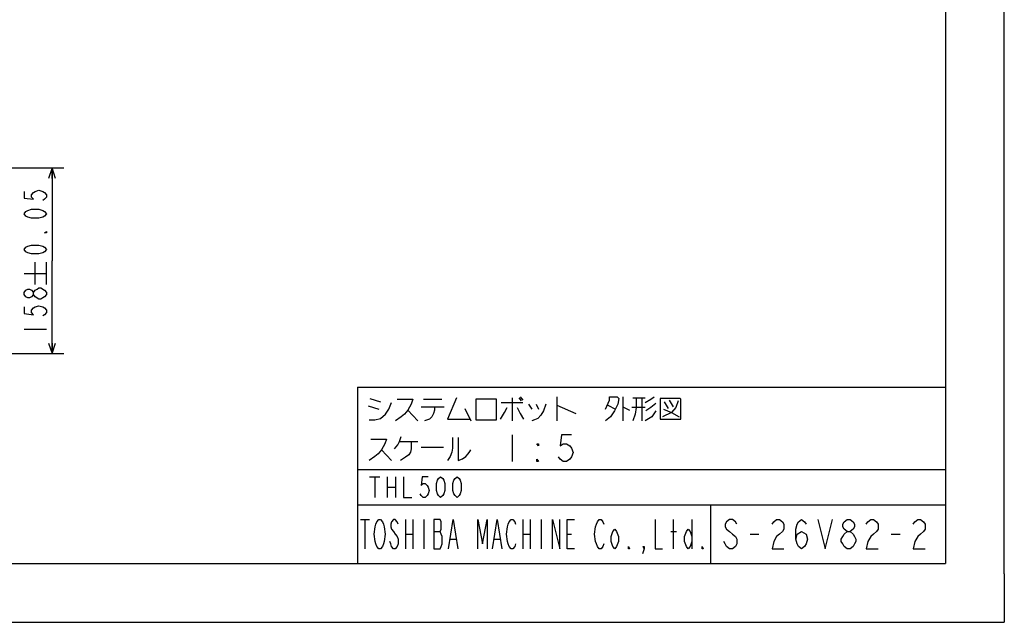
# Model space of a CAD drawing. Extents: x 0 to 594, y 0 to 420.
# Tile 36 of 67: x 427 to 594, y 0 to 102. Entities that reach past the tile are written whole.
import ezdxf

# ---------------------------------------------------------------- set-up
doc = ezdxf.new("R2010")
doc.units = 0
doc.header["$LTSCALE"] = 32.67
doc.linetypes.add('DOT', pattern=[0.2, 0.1, -0.1])
doc.linetypes.add('HIDDEN', pattern=[0.2, 0.1, -0.1])
doc.layers.get('0').update_dxf_attribs({"linetype": 'CONTINUOUS'})
doc.layers.add('DEFAULT_2', color=8, linetype='HIDDEN')
doc.layers.add('PARAM_DIM', color=7, linetype='CONTINUOUS')
doc.styles.get("Standard").update_dxf_attribs({"font": 'txt', "width": 0.8})
doc.dimstyles.new('DIMSTYLE_10', dxfattribs={"dimtxt": 3.8, "dimasz": 1.8, "dimexe": 0.18, "dimexo": 0.0625, "dimgap": 0.09, "dimtad": 1, "dimdec": 3, "dimlfac": 5, "dimtxsty": 'STANDARD', "dimblk": 'OPEN', "dimblk1": 'OPEN', "dimblk2": 'OPEN', "dimcen": 0.09, "dimazin": 3, "dimtol": 1, "dimtp": 0.05, "dimtm": 0.05, "dimtfac": 1, "dimtdec": 3, "dimtofl": 0, "dimtmove": 0, "dimatfit": 3, "dimtolj": 1})

# ---------------------------------------------------------------- blocks, each defined once
blk = doc.blocks.new('_OPEN')
at = {"color": 0, "linetype": 'BYBLOCK'}
for p, q in [((0, 0), (-1, 0.342)), ((-1, -0.342), (0, 0)), ((-1, 0), (0, 0))]:
    blk.add_line(p, q, dxfattribs=at)
blk = doc.blocks.new('*D46')
at = {"layer": 'PARAM_DIM', "color": 2, "linetype": 'CONTINUOUS'}
for p, q in [((361.31, 77.3), (434.02, 77.3)), ((432.02, 77.3), (432.02, 61.5)), ((432.02, 45.7), (432.02, 61.5)), ((361.4, 45.7), (434.02, 45.7))]:
    blk.add_line(p, q, dxfattribs=at)
at = {"layer": 'PARAM_DIM', "color": 2, "linetype": 'CONTINUOUS', "xscale": 1.8, "yscale": 1.8, "zscale": 1.8}
for p, rotation in [((432.02, 77.3), 90), ((432.02, 45.7), 270)]:
    blk.add_blockref('_OPEN', p, dxfattribs=dict(at, rotation=rotation))

msp = doc.modelspace()

# ---------------------------------------------------------------- linework, layer by layer
at = {"color": 7, "linetype": 'CONTINUOUS'}
for p, q in [((584, 410), (584, 10)), ((594, 8.24228), (594, 409.35318)), ((484, 40), (584, 40)), ((484, 40), (484, 10)), ((484, 20), (584, 20)), ((544, 20), (544, 10)), ((10, 10), (584, 10)), ((12.37736, 0), (584.30102, 0))]:
    msp.add_line(p, q, dxfattribs=at)
at = {"color": 2, "linetype": 'CONTINUOUS'}
for p, q in [((486.08248, 38.0625), (487.91064, 37.5)), ((495.22314, 37.92187), (498.31687, 37.92187)), ((508.44188, 37.35938), (512.09812, 37.35938)), ((510.27, 38.20313), (510.27, 34.26563)), ((511.39499, 38.20313), (511.81689, 37.64063)), ((511.67626, 38.34375), (512.09812, 37.78125)), ((513.08251, 37.07812), (513.645, 36.23437)), ((514.34813, 37.07812), (514.76999, 36.23437)), ((517.86377, 38.34375), (517.86377, 34.26563)), ((517.86377, 36.9375), (521.09814, 35.53125)), ((526.58249, 36.9375), (527.84811, 36.23437)), ((529.11377, 38.34375), (529.11377, 34.26563)), ((530.80125, 38.20313), (532.91063, 38.20313)), ((532.34814, 38.20313), (532.34814, 34.26563)), ((536.145, 37.5), (536.84813, 36.375)), ((536.98876, 37.78125), (537.69189, 36.65625)), ((485.80125, 36.79687), (487.62937, 36.23437)), ((492.55126, 36.09375), (494.23874, 34.26563)), ((494.80124, 36.65625), (498.73874, 36.65625)), ((502.25437, 36.375), (503.23877, 34.26563)), ((529.11377, 36.65625), (530.23876, 36.09375)), ((532.91063, 36.51563), (530.66062, 36.51563)), ((510.27, 31.875), (510.27, 27.375)), ((491.14501, 30.75), (494.23874, 30.75)), ((488.05123, 29.34375), (489.73875, 27.51562)), ((494.80124, 29.76563), (498.59814, 29.76563)), ((486.045, 24.75), (487.79498, 24.75)), ((486.92001, 24.75), (486.92001, 21.25)), ((489.02, 24.75), (489.02, 21.25)), ((490.42002, 24.75), (490.42002, 21.25)), ((489.02, 23), (490.42002, 23)), ((484.46874, 17.5), (486.03126, 17.5)), ((485.25, 17.5), (485.25, 12.5)), ((492.12501, 17.5), (492.12501, 12.5)), ((493.37501, 17.5), (493.37501, 12.5)), ((495.25, 17.5), (495.25, 12.5)), ((512.12502, 17.5), (512.12502, 12.5)), ((513.37501, 17.5), (513.37501, 12.5)), ((515.25001, 17.5), (515.25001, 12.5)), ((537.75001, 12.5), (537.75001, 17.5)), ((540.875, 17.5), (540.875, 12.5)), ((496.96874, 15.41667), (498.06251, 15.41667)), ((537.28127, 15.41667), (538.21874, 15.41667)), ((492.12501, 15), (493.37501, 15)), ((499.78125, 14.16667), (500.71876, 14.16667)), ((507.28126, 14.16667), (508.21874, 14.16667)), ((512.12502, 15), (513.37501, 15)), ((519.62499, 15), (520.40625, 15)), ((550.77, 15), (552.27001, 15)), ((574.77001, 15), (576.26998, 15))]:
    msp.add_line(p, q, dxfattribs=at)
at = {"color": 4, "linetype": 'CONTINUOUS'}
for p, q in [((484, 26), (584, 26)), ((594, 8.24228), (594, 0)), ((584.30102, 0), (594, 0))]:
    msp.add_line(p, q, dxfattribs=at)
at = {"color": 2, "linetype": 'CONTINUOUS'}
for points in [[(485.94189, 34.40625), (486.92624, 34.40625), (487.91064, 34.6875), (488.75436, 35.39062), (489.31689, 36.23437), (489.73875, 37.35938)], [(490.72311, 37.92187), (493.39498, 37.92187), (493.11376, 37.07812), (492.55126, 36.09375), (491.98877, 35.39062), (491.42624, 34.96875), (490.44188, 34.26563)], [(500.84812, 38.20313), (499.30127, 34.54687), (503.09813, 34.54687)], [(504.08249, 37.92187), (504.08249, 34.40625), (507.59812, 34.40625), (507.59812, 37.92187), (504.08249, 37.92187)], [(516.03561, 37.07812), (515.61375, 35.95312), (515.19189, 35.25), (514.62936, 34.6875), (514.06687, 34.40625), (513.645, 34.26563)], [(526.16062, 36.23437), (526.86375, 37.78125), (526.86375, 38.34375), (528.12937, 38.34375), (528.41064, 38.0625), (528.27001, 37.07812), (527.70751, 35.95312), (527.00438, 34.96875), (526.16062, 34.26563)], [(531.36374, 38.20313), (531.36374, 36.51563), (531.22311, 35.39062), (530.80125, 34.26563)], [(532.91063, 37.35938), (533.89499, 37.92187), (534.45748, 38.34375)], [(534.73875, 37.21875), (533.89499, 36.51563), (533.05126, 35.95312)], [(535.44187, 38.0625), (535.44187, 34.54687), (538.95751, 34.54687), (538.95751, 37.92187), (538.81688, 38.0625), (535.44187, 38.0625)], [(538.53561, 37.64063), (538.11375, 36.51563), (537.41062, 35.67188), (535.86374, 34.96875)], [(497.05125, 36.65625), (497.05125, 36.09375), (496.91062, 35.53125), (496.62939, 34.96875), (496.20749, 34.54687), (495.36373, 34.26563)], [(508.30125, 34.54687), (509.00438, 35.67188), (509.42624, 36.51563)], [(511.11376, 36.51563), (511.67626, 35.53125), (512.23875, 34.54687)], [(534.73875, 35.95312), (534.03562, 34.96875), (532.91063, 34.26563)], [(536.00437, 36.23437), (537.41062, 35.67188), (538.67625, 34.96875)], [(520.39501, 31.875), (518.70749, 31.875), (518.42626, 30), (518.98876, 30.375), (519.55125, 30.375), (520.11375, 30), (520.39501, 29.625), (520.67624, 28.875), (520.39501, 28.125), (520.11375, 27.75), (519.55125, 27.375), (518.98876, 27.375), (518.42626, 27.75), (518.145, 28.125)], [(486.22312, 31.17188), (488.89499, 31.17188), (488.61376, 30.32812), (488.05123, 29.34375), (487.48874, 28.64063), (486.92624, 28.21875), (485.94189, 27.51562)], [(490.30125, 29.48437), (490.86374, 30.1875), (491.14501, 30.75), (491.42624, 31.59375)], [(493.11376, 30.75), (493.11376, 29.48437), (492.97312, 28.92187), (492.69186, 28.5), (492.12936, 28.07812), (491.28564, 27.51562)], [(500.14499, 31.45313), (500.14499, 29.625), (500.00436, 28.92187), (499.72313, 28.21875), (499.30127, 27.51562)], [(501.12938, 31.45313), (501.12938, 27.51562), (501.83251, 27.79688), (502.39501, 28.21875), (502.81687, 28.64063), (503.09813, 29.0625), (503.23877, 29.34375)], [(514.76999, 30.375), (514.76999, 30), (514.48876, 30.375), (514.76999, 30.375)], [(514.76999, 27.375), (514.48876, 27.375), (514.48876, 27.75), (514.76999, 27.375)], [(491.82, 24.75), (491.82, 21.25), (493.21998, 21.25)], [(496.01998, 24.75), (494.97001, 24.75), (494.795, 23.29167), (495.14501, 23.58333), (495.49501, 23.58333), (495.84502, 23.29167), (496.01998, 23), (496.19499, 22.41667), (496.01998, 21.83333), (495.84502, 21.54167), (495.49501, 21.25), (495.14501, 21.25), (494.795, 21.54167), (494.62, 21.83333)], [(498.12001, 21.25), (497.77001, 21.54167), (497.595, 21.83333), (497.42, 22.41667), (497.42, 23.58333), (497.595, 24.16667), (497.77001, 24.45833), (498.12001, 24.75), (498.47002, 24.45833), (498.64502, 24.16667), (498.81998, 23.58333), (498.81998, 22.41667), (498.64502, 21.83333), (498.47002, 21.54167), (498.12001, 21.25)], [(500.92001, 21.25), (500.57001, 21.54167), (500.395, 21.83333), (500.22, 22.41667), (500.22, 23.58333), (500.395, 24.16667), (500.57001, 24.45833), (500.92001, 24.75), (501.27002, 24.45833), (501.44498, 24.16667), (501.61998, 23.58333), (501.61998, 22.41667), (501.44498, 21.83333), (501.27002, 21.54167), (500.92001, 21.25)], [(488.37499, 13.33334), (488.21877, 12.91667), (487.90625, 12.5), (487.59377, 12.5), (487.28125, 12.91667), (487.12499, 13.33334), (486.96873, 13.75), (486.81251, 15), (486.96873, 16.25), (487.12499, 16.66667), (487.28125, 17.08333), (487.59377, 17.5), (487.90625, 17.5), (488.21877, 17.08333), (488.37499, 16.66667), (488.53125, 16.25), (488.68751, 15), (488.53125, 13.75), (488.37499, 13.33334)], [(490.87502, 16.66667), (490.71876, 17.08333), (490.40624, 17.5), (490.09376, 17.5), (489.78124, 17.08333), (489.62498, 16.66667), (489.62498, 16.25), (489.78124, 15.83333), (490.09376, 15.41667), (490.40624, 15), (490.71876, 14.58333), (490.87502, 14.16667), (490.87502, 13.33334), (490.71876, 12.91667), (490.40624, 12.5), (490.09376, 12.5), (489.78124, 12.91667), (489.62498, 13.33334), (489.46876, 13.75)], [(496.96874, 17.5), (496.96874, 12.5), (498.06251, 12.5), (498.21873, 12.91667), (498.37499, 13.33334), (498.37499, 14.58333), (498.21873, 15), (498.06251, 15.41667), (498.21873, 15.83333), (498.21873, 17.08333), (498.06251, 17.5), (496.96874, 17.5)], [(499.46876, 12.5), (500.24998, 17.5), (501.03124, 12.5)], [(504.46875, 12.5), (504.46875, 17.5), (505.25, 13.33334), (506.03126, 17.5), (506.03126, 12.5)], [(506.96874, 12.5), (507.75, 17.5), (508.53125, 12.5)], [(510.87499, 13.33334), (510.71876, 12.91667), (510.40625, 12.5), (510.09377, 12.5), (509.78125, 12.91667), (509.62499, 13.33334), (509.46877, 13.75), (509.31251, 15), (509.46877, 16.25), (509.62499, 16.66667), (509.78125, 17.08333), (510.09377, 17.5), (510.40625, 17.5), (510.71876, 17.08333), (510.87499, 16.66667)], [(517.125, 12.5), (517.125, 17.5), (518.375, 12.5), (518.375, 17.5)], [(520.87499, 12.5), (519.62499, 12.5), (519.62499, 17.5), (520.87499, 17.5)], [(525.87501, 13.33334), (525.71875, 12.91667), (525.40623, 12.5), (525.09375, 12.5), (524.78124, 12.91667), (524.62501, 13.33334), (524.46875, 13.75), (524.3125, 15), (524.46875, 16.25), (524.62501, 16.66667), (524.78124, 17.08333), (525.09375, 17.5), (525.40623, 17.5), (525.71875, 17.08333), (525.87501, 16.66667)], [(534.62502, 17.5), (534.62502, 12.5), (535.87501, 12.5)], [(548.51999, 16.66667), (548.27001, 17.08333), (547.76998, 17.5), (547.26999, 17.5), (546.77, 17.08333), (546.51999, 16.66667), (546.51999, 16.25), (546.77, 15.83333), (547.26999, 15.41667), (547.76998, 15), (548.27001, 14.58333), (548.51999, 14.16667), (548.51999, 13.33334), (548.27001, 12.91667), (547.76998, 12.5), (547.26999, 12.5), (546.77, 12.91667), (546.51999, 13.33334), (546.27001, 13.75)], [(554.51999, 16.66667), (554.77001, 17.08333), (555.27, 17.5), (555.76999, 17.5), (556.27001, 17.08333), (556.51999, 16.66667), (556.51999, 15.83333), (556.27001, 15.41667), (555.76999, 15), (555.27, 14.58333), (554.77001, 13.75), (554.51999, 12.5), (556.51999, 12.5)], [(558.51999, 14.16667), (558.77001, 15), (559.52001, 15.41667), (560.27002, 15), (560.51999, 14.16667), (560.27002, 13.33334), (560.02, 12.91667), (559.52001, 12.5), (559.01998, 12.91667), (558.77001, 13.33334), (558.51999, 14.16667), (558.51999, 15.83333), (558.77001, 16.66667), (559.01998, 17.08333), (559.52001, 17.5), (560.02, 17.08333), (560.27002, 16.66667)], [(562.27002, 17.5), (563.52001, 12.5), (564.77001, 17.5)], [(567.27, 15.41667), (566.77001, 15.83333), (566.52, 16.25), (566.52, 16.66667), (566.77001, 17.08333), (567.27, 17.5), (567.76999, 17.5), (568.26998, 17.08333), (568.52, 16.66667), (568.52, 16.25), (568.26998, 15.83333), (567.76999, 15.41667)], [(570.52, 16.66667), (570.77001, 17.08333), (571.27, 17.5), (571.76999, 17.5), (572.26998, 17.08333), (572.52, 16.66667), (572.52, 15.83333), (572.26998, 15.41667), (571.76999, 15), (571.27, 14.58333), (570.77001, 13.75), (570.52, 12.5), (572.52, 12.5)], [(578.52, 16.66667), (578.77001, 17.08333), (579.27, 17.5), (579.76999, 17.5), (580.26999, 17.08333), (580.52, 16.66667), (580.52, 15.83333), (580.26999, 15.41667), (579.76999, 15), (579.27, 14.58333), (578.77001, 13.75), (578.52, 12.5), (580.52, 12.5)], [(528.375, 13.75), (528.06248, 12.91667), (527.75, 12.5), (527.43749, 12.91667), (527.125, 13.75), (527.125, 14.58333), (527.43749, 15.41667), (527.75, 15.83333), (528.06248, 15.41667), (528.375, 14.58333), (528.375, 13.75)], [(540.875, 13.75), (540.56251, 12.91667), (540.25, 12.5), (539.93752, 12.91667), (539.625, 13.75), (539.625, 14.58333), (539.93752, 15.41667), (540.25, 15.83333), (540.56251, 15.41667), (540.875, 14.58333)], [(567.27, 12.5), (566.77001, 12.91667), (566.52, 13.33334), (566.27002, 13.75), (566.27002, 14.16667), (566.52, 14.58333), (566.77001, 15), (567.27, 15.41667), (567.76999, 15.41667), (568.26998, 15), (568.52, 14.58333), (568.77001, 14.16667), (568.77001, 13.75), (568.52, 13.33334), (568.26998, 12.91667), (567.76999, 12.5), (567.27, 12.5)], [(530.24999, 12.5), (530.09374, 12.5), (530.09374, 12.91667), (530.24999, 12.5)], [(532.74999, 12.5), (532.59376, 12.91667), (532.74999, 12.91667), (532.74999, 12.5), (532.43751, 11.66667)], [(542.74999, 12.5), (542.59377, 12.5), (542.59377, 12.91667), (542.74999, 12.5)]]:
    msp.add_lwpolyline(points, dxfattribs=at)
at = {"layer": 'DEFAULT_2', "color": 8, "linetype": 'DOT'}
for p, q in [((484, 40), (584, 40)), ((484, 40), (484, 10)), ((584, 40), (584, 10)), ((484, 26), (584, 26)), ((484, 20), (584, 20)), ((544, 20), (544, 10)), ((484, 10), (584, 10))]:
    msp.add_line(p, q, dxfattribs=at)
at = {"layer": 'PARAM_DIM', "color": 2, "linetype": 'CONTINUOUS'}
for p, q in [((429.16765, 57.44476), (429.16765, 61.24477)), ((431.06762, 57.44476), (431.06762, 61.24477)), ((427.26764, 59.34477), (431.06762, 59.34477)), ((427.26764, 49.84477), (431.06762, 49.84477))]:
    msp.add_line(p, q, dxfattribs=at)
for points in [[(427.26764, 73.27811), (427.26764, 72.1381), (428.85096, 71.9481), (428.53431, 72.3281), (428.53431, 72.70811), (428.85096, 73.0881), (429.16765, 73.27811), (429.80098, 73.4681), (430.43428, 73.27811), (430.75097, 73.0881), (431.06762, 72.70811), (431.06762, 72.3281), (430.75097, 71.9481), (430.43428, 71.7581)], [(431.06762, 69.4781), (430.75097, 69.0981), (430.43428, 68.90811), (429.80098, 68.7181), (428.53431, 68.7181), (427.90097, 68.90811), (427.58429, 69.0981), (427.26764, 69.4781), (427.58429, 69.8581), (427.90097, 70.0481), (428.53431, 70.23811), (429.80098, 70.23811), (430.43428, 70.0481), (430.75097, 69.8581), (431.06762, 69.4781)], [(431.06762, 66.43811), (431.06762, 66.2481), (430.75097, 66.2481), (431.06762, 66.43811)], [(431.06762, 63.39811), (430.75097, 63.0181), (430.43428, 62.8281), (429.80098, 62.6381), (428.53431, 62.6381), (427.90097, 62.8281), (427.58429, 63.0181), (427.26764, 63.39811), (427.58429, 63.7781), (427.90097, 63.96811), (428.53431, 64.1581), (429.80098, 64.1581), (430.43428, 63.96811), (430.75097, 63.7781), (431.06762, 63.39811)], [(428.85096, 55.73477), (428.53431, 55.35477), (428.21762, 55.16477), (427.90097, 55.16477), (427.58429, 55.35477), (427.26764, 55.73477), (427.26764, 56.11477), (427.58429, 56.49477), (427.90097, 56.68477), (428.21762, 56.68477), (428.53431, 56.49477), (428.85096, 56.11477)], [(429.80098, 54.97476), (429.16765, 55.35477), (428.85096, 55.73477), (428.85096, 56.11477), (429.16765, 56.49477), (429.4843, 56.68477), (429.80098, 56.87477), (430.11763, 56.87477), (430.75097, 56.49477)], [(431.06762, 55.73477), (430.75097, 55.35477), (430.43428, 55.16477), (430.11763, 54.97476), (429.80098, 54.97476)], [(430.75097, 56.49477), (431.06762, 56.11477), (431.06762, 55.73477)], [(427.26764, 53.64477), (427.26764, 52.50476), (428.85096, 52.31477), (428.53431, 52.69477), (428.53431, 53.07477), (428.85096, 53.45477), (429.16765, 53.64477), (429.80098, 53.83477), (430.43428, 53.64477), (430.75097, 53.45477), (431.06762, 53.07477), (431.06762, 52.69477), (430.75097, 52.31477), (430.43428, 52.12477)]]:
    msp.add_lwpolyline(points, dxfattribs=at)

# ---------------------------------------------------------------- dimensions: what is measured, and where the dimension line sits
dim = msp.add_linear_dim(base=(432.01763, 45.7), p1=(361.3145, 77.3), p2=(361.39994, 45.7), angle=270, dimstyle='DIMSTYLE_10', dxfattribs=at)
dim.commit()
dim.dimension.update_dxf_attribs({"geometry": '*D46', "text_midpoint": (431.06763, 48.32477), "dimtype": 160})

doc.saveas('drawing.dxf')
